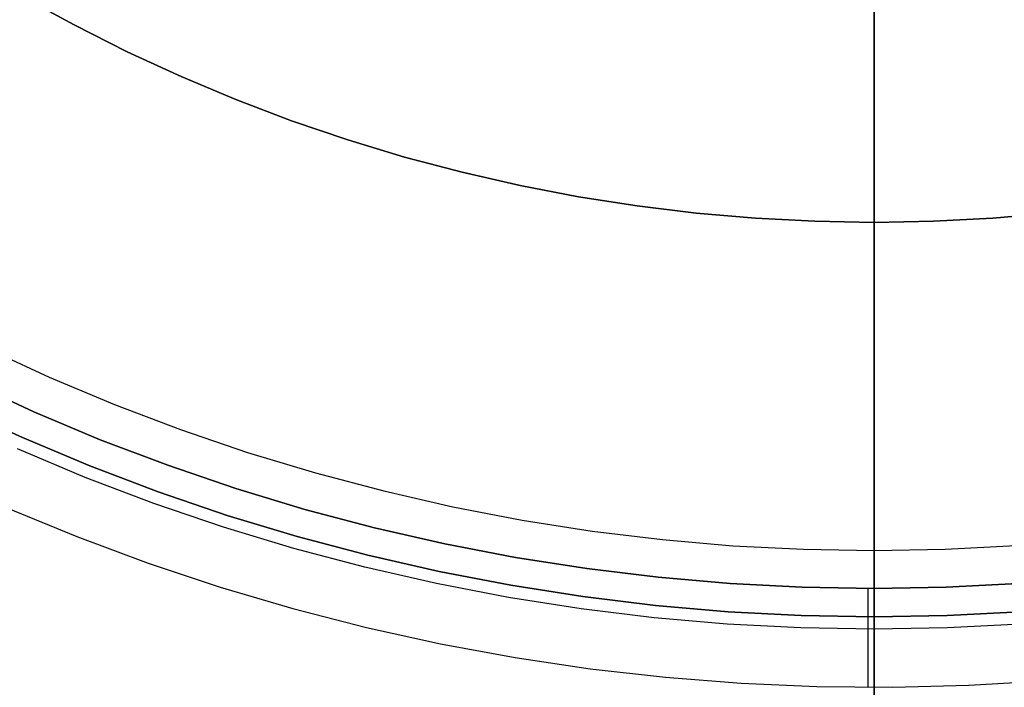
# Model space of a CAD drawing. Header units: millimetres. Extents: x -267 to 897, y -4167 to -3150.
# Tile 67 of 177: x 308.04 to 314.52, y -3531.3 to -3526.91. Entities that reach past the tile are written whole.
import ezdxf

# ---------------------------------------------------------------- set-up
doc = ezdxf.new("R2010")
doc.units = ezdxf.units.MM
doc.layers.add('1', color=7, linetype='Continuous')
doc.layers.add('BLANCO METALICO', color=7, linetype='Continuous', true_color=0xededed)

msp = doc.modelspace()

# ---------------------------------------------------------------- linework, layer by layer
at = {"layer": '1', "color": 250, "true_color": 0x111111}
for p, q in [((313.6641, -3442.9028, 31.0021), (313.6641, -3590.9022, 31.0021)), ((313.6641, -3590.9022, 31.0021), (313.6641, -3442.9028, 31.0021)), ((313.6641, -3449.9395, 48.5021), (313.6641, -3583.8655, 48.5021)), ((313.6641, -3583.8655, 48.5021), (313.6641, -3449.9395, 48.5021)), ((313.6641, -3524.3022, 127.4778), (313.6641, -3536.9047, 127.4778)), ((313.6641, -3536.9047, 127.4778), (313.6641, -3524.3022, 127.4778)), ((313.6641, -3524.3022, 125.1278), (313.6641, -3530.9198, 125.1278)), ((313.6641, -3530.9198, 125.1278), (313.6641, -3524.3022, 125.1278)), ((313.6641, -3526.3714, 271.5104), (313.6641, -3528.2425, 271.5104)), ((313.6641, -3528.2425, 271.5104), (313.6641, -3526.3714, 271.5104)), ((308.3941, -3526.9436, 271.5104), (308.0507, -3526.7557, 271.5104)), ((308.0507, -3526.7557, 165.4778), (308.3941, -3526.9436, 165.4778)), ((308.3941, -3526.9436, 271.5104), (308.0507, -3526.7557, 271.5104)), ((308.3941, -3526.9436, 218.4941), (308.0507, -3526.7557, 218.4941)), ((308.0507, -3526.7557, 165.4778), (308.3941, -3526.9436, 165.4778)), ((313.6641, -3526.9022, 59.3074), (313.6641, -3530.8383, 59.3074)), ((313.6641, -3530.8383, 59.3074), (313.6641, -3526.9022, 59.3074)), ((308.7438, -3527.1195, 271.5104), (308.3941, -3526.9436, 271.5104)), ((308.3941, -3526.9436, 165.4778), (308.7438, -3527.1195, 165.4778)), ((308.7438, -3527.1195, 271.5104), (308.3941, -3526.9436, 271.5104)), ((308.7438, -3527.1195, 218.4941), (308.3941, -3526.9436, 218.4941)), ((308.3941, -3526.9436, 165.4778), (308.7438, -3527.1195, 165.4778)), ((309.0994, -3527.2832, 271.5104), (308.7438, -3527.1195, 271.5104)), ((308.7438, -3527.1195, 165.4778), (309.0994, -3527.2832, 165.4778)), ((309.0994, -3527.2832, 271.5104), (308.7438, -3527.1195, 271.5104)), ((309.0994, -3527.2832, 218.4941), (308.7438, -3527.1195, 218.4941)), ((308.7438, -3527.1195, 165.4778), (309.0994, -3527.2832, 165.4778)), ((309.4604, -3527.4346, 271.5104), (309.0994, -3527.2832, 271.5104)), ((309.0994, -3527.2832, 165.4778), (309.4604, -3527.4346, 165.4778)), ((309.4604, -3527.4346, 271.5104), (309.0994, -3527.2832, 271.5104)), ((309.4604, -3527.4346, 218.4941), (309.0994, -3527.2832, 218.4941)), ((309.0994, -3527.2832, 165.4778), (309.4604, -3527.4346, 165.4778)), ((309.8265, -3527.5734, 271.5104), (309.4604, -3527.4346, 271.5104)), ((309.4604, -3527.4346, 165.4778), (309.8265, -3527.5734, 165.4778)), ((309.8265, -3527.5734, 271.5104), (309.4604, -3527.4346, 271.5104)), ((309.8265, -3527.5734, 218.4941), (309.4604, -3527.4346, 218.4941)), ((309.4604, -3527.4346, 165.4778), (309.8265, -3527.5734, 165.4778)), ((310.1971, -3527.6995, 271.5104), (309.8265, -3527.5734, 271.5104)), ((309.8265, -3527.5734, 165.4778), (310.1971, -3527.6995, 165.4778)), ((310.1971, -3527.6995, 271.5104), (309.8265, -3527.5734, 271.5104)), ((310.1971, -3527.6995, 218.4941), (309.8265, -3527.5734, 218.4941)), ((309.8265, -3527.5734, 165.4778), (310.1971, -3527.6995, 165.4778)), ((310.5718, -3527.8127, 271.5104), (310.1971, -3527.6995, 271.5104)), ((310.1971, -3527.6995, 165.4778), (310.5718, -3527.8127, 165.4778)), ((310.5718, -3527.8127, 271.5104), (310.1971, -3527.6995, 271.5104)), ((310.5718, -3527.8127, 218.4941), (310.1971, -3527.6995, 218.4941)), ((310.1971, -3527.6995, 165.4778), (310.5718, -3527.8127, 165.4778)), ((310.9502, -3527.913, 271.5104), (310.5718, -3527.8127, 271.5104)), ((310.5718, -3527.8127, 165.4778), (310.9502, -3527.913, 165.4778)), ((310.9502, -3527.913, 271.5104), (310.5718, -3527.8127, 271.5104)), ((310.9502, -3527.913, 218.4941), (310.5718, -3527.8127, 218.4941)), ((310.5718, -3527.8127, 165.4778), (310.9502, -3527.913, 165.4778)), ((311.3319, -3528.0001, 271.5104), (310.9502, -3527.913, 271.5104)), ((310.9502, -3527.913, 165.4778), (311.3319, -3528.0001, 165.4778)), ((311.3319, -3528.0001, 271.5104), (310.9502, -3527.913, 271.5104)), ((311.3319, -3528.0001, 218.4941), (310.9502, -3527.913, 218.4941)), ((310.9502, -3527.913, 165.4778), (311.3319, -3528.0001, 165.4778)), ((311.7163, -3528.074, 271.5104), (311.3319, -3528.0001, 271.5104)), ((311.3319, -3528.0001, 165.4778), (311.7163, -3528.074, 165.4778)), ((311.7163, -3528.074, 271.5104), (311.3319, -3528.0001, 271.5104)), ((311.7163, -3528.074, 218.4941), (311.3319, -3528.0001, 218.4941)), ((311.3319, -3528.0001, 165.4778), (311.7163, -3528.074, 165.4778)), ((312.1031, -3528.1345, 271.5104), (311.7163, -3528.074, 271.5104)), ((311.7163, -3528.074, 165.4778), (312.1031, -3528.1345, 165.4778)), ((312.1031, -3528.1345, 271.5104), (311.7163, -3528.074, 271.5104)), ((312.1031, -3528.1345, 218.4941), (311.7163, -3528.074, 218.4941)), ((311.7163, -3528.074, 165.4778), (312.1031, -3528.1345, 165.4778)), ((312.4917, -3528.1817, 271.5104), (312.1031, -3528.1345, 271.5104)), ((312.1031, -3528.1345, 165.4778), (312.4917, -3528.1817, 165.4778)), ((312.4917, -3528.1817, 271.5104), (312.1031, -3528.1345, 271.5104)), ((312.4917, -3528.1817, 218.4941), (312.1031, -3528.1345, 218.4941)), ((312.1031, -3528.1345, 165.4778), (312.4917, -3528.1817, 165.4778)), ((312.8817, -3528.2155, 271.5104), (312.4917, -3528.1817, 271.5104)), ((312.4917, -3528.1817, 165.4778), (312.8817, -3528.2155, 165.4778)), ((312.8817, -3528.2155, 271.5104), (312.4917, -3528.1817, 271.5104)), ((312.8817, -3528.2155, 218.4941), (312.4917, -3528.1817, 218.4941)), ((312.4917, -3528.1817, 165.4778), (312.8817, -3528.2155, 165.4778)), ((313.2727, -3528.2357, 271.5104), (312.8817, -3528.2155, 271.5104)), ((312.8817, -3528.2155, 165.4778), (313.2727, -3528.2357, 165.4778)), ((313.2727, -3528.2357, 271.5104), (312.8817, -3528.2155, 271.5104)), ((313.2727, -3528.2357, 218.4941), (312.8817, -3528.2155, 218.4941)), ((312.8817, -3528.2155, 165.4778), (313.2727, -3528.2357, 165.4778)), ((314.4464, -3528.2155, 271.5104), (314.0555, -3528.2357, 271.5104)), ((314.0555, -3528.2357, 165.4778), (314.4464, -3528.2155, 165.4778)), ((314.4464, -3528.2155, 271.5104), (314.0555, -3528.2357, 271.5104)), ((314.4464, -3528.2155, 218.4941), (314.0555, -3528.2357, 218.4941)), ((314.0555, -3528.2357, 165.4778), (314.4464, -3528.2155, 165.4778)), ((314.8364, -3528.1817, 271.5104), (314.4464, -3528.2155, 271.5104)), ((314.4464, -3528.2155, 165.4778), (314.8364, -3528.1817, 165.4778)), ((314.8364, -3528.1817, 271.5104), (314.4464, -3528.2155, 271.5104)), ((314.8364, -3528.1817, 218.4941), (314.4464, -3528.2155, 218.4941)), ((314.4464, -3528.2155, 165.4778), (314.8364, -3528.1817, 165.4778)), ((313.6641, -3528.2425, 271.5104), (313.2727, -3528.2357, 271.5104)), ((313.2727, -3528.2357, 165.4778), (313.6641, -3528.2425, 165.4778)), ((313.6641, -3528.2425, 271.5104), (313.2727, -3528.2357, 271.5104)), ((313.6641, -3528.2425, 218.4941), (313.2727, -3528.2357, 218.4941)), ((313.2727, -3528.2357, 165.4778), (313.6641, -3528.2425, 165.4778)), ((314.0555, -3528.2357, 271.5104), (313.6641, -3528.2425, 271.5104)), ((313.6641, -3528.2425, 165.4778), (314.0555, -3528.2357, 165.4778)), ((314.0555, -3528.2357, 271.5104), (313.6641, -3528.2425, 271.5104)), ((314.0555, -3528.2357, 218.4941), (313.6641, -3528.2425, 218.4941)), ((313.6641, -3528.2425, 165.4778), (314.0555, -3528.2357, 165.4778)), ((313.6641, -3528.2425, 165.4778), (313.6641, -3528.2425, 271.5104)), ((313.6641, -3528.2425, 271.5104), (313.6641, -3528.2425, 165.4778)), ((313.6641, -3528.2425, 165.4778), (313.6641, -3535.83, 165.4778)), ((313.6641, -3535.83, 165.4778), (313.6641, -3528.2425, 165.4778)), ((307.6176, -3529.4582, 59.3074), (308.0546, -3529.6594, 59.3074)), ((308.0546, -3529.6594, 59.3074), (307.6176, -3529.4582, 59.3074)), ((308.0546, -3529.6594, 59.3074), (308.4982, -3529.8454, 59.3074)), ((308.4982, -3529.8454, 59.3074), (308.0546, -3529.6594, 59.3074)), ((308.468, -3529.9212, 125.1278), (308.0217, -3529.7341, 125.1278)), ((308.468, -3529.9212, 125.1278), (308.0217, -3529.7341, 125.1278)), ((308.4982, -3529.8454, 59.3074), (308.948, -3530.016, 59.3074)), ((308.948, -3530.016, 59.3074), (308.4982, -3529.8454, 59.3074)), ((308.9204, -3530.0928, 125.1278), (308.468, -3529.9212, 125.1278)), ((308.9204, -3530.0928, 125.1278), (308.468, -3529.9212, 125.1278)), ((308.948, -3530.016, 59.3074), (309.4035, -3530.171, 59.3074)), ((309.4035, -3530.171, 59.3074), (308.948, -3530.016, 59.3074)), ((309.3785, -3530.2487, 125.1278), (308.9204, -3530.0928, 125.1278)), ((309.3785, -3530.2487, 125.1278), (308.9204, -3530.0928, 125.1278)), ((309.4035, -3530.171, 59.3074), (309.864, -3530.3101, 59.3074)), ((309.864, -3530.3101, 59.3074), (309.4035, -3530.171, 59.3074)), ((309.8417, -3530.3886, 125.1278), (309.3785, -3530.2487, 125.1278)), ((309.8417, -3530.3886, 125.1278), (309.3785, -3530.2487, 125.1278)), ((309.864, -3530.3101, 59.3074), (310.329, -3530.4333, 59.3074)), ((310.329, -3530.4333, 59.3074), (309.864, -3530.3101, 59.3074)), ((310.3095, -3530.5125, 125.1278), (309.8417, -3530.3886, 125.1278)), ((310.3095, -3530.5125, 125.1278), (309.8417, -3530.3886, 125.1278)), ((310.329, -3530.4333, 59.3074), (310.7981, -3530.5404, 59.3074)), ((310.7981, -3530.5404, 59.3074), (310.329, -3530.4333, 59.3074)), ((310.7813, -3530.6202, 125.1278), (310.3095, -3530.5125, 125.1278)), ((310.7813, -3530.6202, 125.1278), (310.3095, -3530.5125, 125.1278)), ((310.7981, -3530.5404, 59.3074), (311.2705, -3530.6312, 59.3074)), ((311.2705, -3530.6312, 59.3074), (310.7981, -3530.5404, 59.3074)), ((311.2565, -3530.7115, 125.1278), (310.7813, -3530.6202, 125.1278)), ((311.2565, -3530.7115, 125.1278), (310.7813, -3530.6202, 125.1278)), ((311.2705, -3530.6312, 59.3074), (311.7458, -3530.7056, 59.3074)), ((311.7458, -3530.7056, 59.3074), (311.2705, -3530.6312, 59.3074)), ((311.7345, -3530.7864, 125.1278), (311.2565, -3530.7115, 125.1278)), ((311.7345, -3530.7864, 125.1278), (311.2565, -3530.7115, 125.1278)), ((311.7458, -3530.7056, 59.3074), (312.2233, -3530.7636, 59.3074)), ((312.2233, -3530.7636, 59.3074), (311.7458, -3530.7056, 59.3074)), ((312.2149, -3530.8447, 125.1278), (311.7345, -3530.7864, 125.1278)), ((312.2149, -3530.8447, 125.1278), (311.7345, -3530.7864, 125.1278)), ((312.2233, -3530.7636, 59.3074), (312.7026, -3530.8051, 59.3074)), ((312.7026, -3530.8051, 59.3074), (312.2233, -3530.7636, 59.3074)), ((312.7026, -3530.8051, 59.3074), (313.1831, -3530.83, 59.3074)), ((313.1831, -3530.83, 59.3074), (312.7026, -3530.8051, 59.3074)), ((314.1451, -3530.83, 59.3074), (314.6255, -3530.8051, 59.3074)), ((314.6255, -3530.8051, 59.3074), (314.1451, -3530.83, 59.3074)), ((312.697, -3530.8864, 125.1278), (312.2149, -3530.8447, 125.1278)), ((312.697, -3530.8864, 125.1278), (312.2149, -3530.8447, 125.1278)), ((313.1803, -3530.9115, 125.1278), (312.697, -3530.8864, 125.1278)), ((313.1803, -3530.9115, 125.1278), (312.697, -3530.8864, 125.1278)), ((313.1831, -3530.83, 59.3074), (313.6641, -3530.8383, 59.3074)), ((313.6641, -3530.8383, 59.3074), (313.1831, -3530.83, 59.3074)), ((313.6641, -3530.8383, 59.3074), (314.1451, -3530.83, 59.3074)), ((314.1451, -3530.83, 59.3074), (313.6641, -3530.8383, 59.3074)), ((313.6641, -3530.8383, 59.3074), (313.6641, -3533.6417, 59.9852)), ((313.6641, -3533.6417, 59.9852), (313.6641, -3530.8383, 59.3074)), ((314.6311, -3530.8864, 125.1278), (314.1479, -3530.9115, 125.1278)), ((314.6311, -3530.8864, 125.1278), (314.1479, -3530.9115, 125.1278)), ((313.6641, -3530.9198, 125.1278), (313.1803, -3530.9115, 125.1278)), ((313.6641, -3530.9198, 125.1278), (313.1803, -3530.9115, 125.1278)), ((314.1479, -3530.9115, 125.1278), (313.6641, -3530.9198, 125.1278)), ((314.1479, -3530.9115, 125.1278), (313.6641, -3530.9198, 125.1278)), ((313.6641, -3533.6085, 124.4947), (313.6641, -3530.9198, 125.1278)), ((313.6641, -3530.9198, 125.1278), (313.6641, -3533.6085, 124.4947))]:
    msp.add_line(p, q, dxfattribs=at)
at = {"layer": '1', "color": 7, "true_color": 0xffffff}
for p, q in [((313.6641, -3445.7089, 31.0021), (313.6641, -3588.0961, 31.0021)), ((313.6641, -3588.0961, 31.0021), (313.6641, -3445.7089, 31.0021)), ((313.6641, -3494.4025), (313.6641, -3539.4025)), ((313.6641, -3539.4025), (313.6641, -3494.4025))]:
    msp.add_line(p, q, dxfattribs=at)
at = {"layer": 'BLANCO METALICO', "color": 3, "true_color": 0x00ff00}
for p, q in [((307.8075, -3529.0662, 238.114), (308.2309, -3529.261, 238.114)), ((308.2309, -3529.261, 238.114), (308.6607, -3529.4412, 238.114)), ((308.6607, -3529.4412, 238.114), (309.0964, -3529.6064, 238.114)), ((309.0964, -3529.6064, 238.114), (309.5376, -3529.7565, 238.114)), ((309.5376, -3529.7565, 238.114), (309.9838, -3529.8913, 238.114)), ((309.9838, -3529.8913, 238.114), (310.4343, -3530.0105, 238.114)), ((310.4343, -3530.0105, 238.114), (310.8886, -3530.1142, 238.114)), ((310.8886, -3530.1142, 238.114), (311.3463, -3530.2021, 238.114)), ((311.3463, -3530.2021, 238.114), (311.8067, -3530.2742, 238.114)), ((311.8067, -3530.2742, 238.114), (312.2694, -3530.3303, 238.114)), ((312.2694, -3530.3303, 238.114), (312.7337, -3530.3704, 238.114)), ((312.7337, -3530.3704, 238.114), (313.1991, -3530.3945, 238.114)), ((314.131, -3530.3944, 238.114), (314.5965, -3530.3703, 238.114)), ((313.1991, -3530.3945, 238.114), (313.6651, -3530.4025, 238.114)), ((313.6638, -3542.4025, 238.114), (313.6638, -3530.4025, 238.114)), ((313.6651, -3530.4025, 238.114), (314.131, -3530.3944, 238.114))]:
    msp.add_line(p, q, dxfattribs=at)
at = {"layer": 'BLANCO METALICO'}
for p, q in [((307.6982, -3529.2908, 246.5104), (308.1293, -3529.4894, 246.5104)), ((308.1293, -3529.4894, 271.5104), (307.6982, -3529.2908, 271.5104)), ((307.6982, -3529.2908, 259.0104), (308.1293, -3529.4894, 259.0104)), ((308.1293, -3529.4894, 246.5104), (308.5671, -3529.6729, 246.5104)), ((308.5671, -3529.6729, 271.5104), (308.1293, -3529.4894, 271.5104)), ((308.1293, -3529.4894, 259.0104), (308.5671, -3529.6729, 259.0104)), ((308.5671, -3529.6729, 246.5104), (309.0109, -3529.8412, 246.5104)), ((309.0109, -3529.8412, 271.5104), (308.5671, -3529.6729, 271.5104)), ((308.5671, -3529.6729, 259.0104), (309.0109, -3529.8412, 259.0104)), ((309.0109, -3529.8412, 246.5104), (309.4603, -3529.9941, 246.5104)), ((309.4603, -3529.9941, 271.5104), (309.0109, -3529.8412, 271.5104)), ((309.0109, -3529.8412, 259.0104), (309.4603, -3529.9941, 259.0104)), ((309.4603, -3529.9941, 246.5104), (309.9146, -3530.1314, 246.5104)), ((309.9146, -3530.1314, 271.5104), (309.4603, -3529.9941, 271.5104)), ((309.4603, -3529.9941, 259.0104), (309.9146, -3530.1314, 259.0104)), ((307.9509, -3530.1207, 246.5104), (308.4131, -3530.311, 246.5104)), ((309.9146, -3530.1314, 246.5104), (310.3735, -3530.253, 246.5104)), ((310.3735, -3530.253, 271.5104), (309.9146, -3530.1314, 271.5104)), ((309.9146, -3530.1314, 259.0104), (310.3735, -3530.253, 259.0104)), ((310.3735, -3530.253, 246.5104), (310.8363, -3530.3586, 246.5104)), ((310.8363, -3530.3586, 271.5104), (310.3735, -3530.253, 271.5104)), ((310.3735, -3530.253, 259.0104), (310.8363, -3530.3586, 259.0104)), ((308.4131, -3530.311, 246.5104), (308.8816, -3530.4852, 246.5104)), ((310.8363, -3530.3586, 246.5104), (311.3024, -3530.4482, 246.5104)), ((311.3024, -3530.4482, 271.5104), (310.8363, -3530.3586, 271.5104)), ((310.8363, -3530.3586, 259.0104), (311.3024, -3530.4482, 259.0104)), ((308.8816, -3530.4852, 246.5104), (309.3559, -3530.6429, 246.5104)), ((311.3024, -3530.4482, 246.5104), (311.7713, -3530.5216, 246.5104)), ((311.7713, -3530.5216, 271.5104), (311.3024, -3530.4482, 271.5104)), ((311.3024, -3530.4482, 259.0104), (311.7713, -3530.5216, 259.0104)), ((311.7713, -3530.5216, 246.5104), (312.2425, -3530.5788, 246.5104)), ((312.2425, -3530.5788, 271.5104), (311.7713, -3530.5216, 271.5104)), ((311.7713, -3530.5216, 259.0104), (312.2425, -3530.5788, 259.0104)), ((312.2425, -3530.5788, 246.5104), (312.7154, -3530.6198, 246.5104)), ((312.7154, -3530.6198, 271.5104), (312.2425, -3530.5788, 271.5104)), ((312.2425, -3530.5788, 259.0104), (312.7154, -3530.6198, 259.0104)), ((312.7154, -3530.6198, 246.5104), (313.1895, -3530.6443, 246.5104)), ((313.1895, -3530.6443, 271.5104), (312.7154, -3530.6198, 271.5104)), ((312.7154, -3530.6198, 259.0104), (313.1895, -3530.6443, 259.0104)), ((314.6127, -3530.6198, 271.5104), (314.1387, -3530.6443, 271.5104)), ((314.1387, -3530.6443, 259.0104), (314.6127, -3530.6198, 259.0104)), ((314.6202, -3530.6192, 246.5104), (314.1424, -3530.6442, 246.5104)), ((309.3559, -3530.6429, 246.5104), (309.8353, -3530.7842, 246.5104)), ((313.1895, -3530.6443, 246.5104), (313.6641, -3530.6525, 246.5104)), ((313.6641, -3530.6525, 271.5104), (313.1895, -3530.6443, 271.5104)), ((313.1895, -3530.6443, 259.0104), (313.6641, -3530.6525, 259.0104)), ((313.6249, -3531.3025, 246.5104), (313.6249, -3530.6525, 246.5104)), ((314.1424, -3530.6442, 246.5104), (313.6641, -3530.6525, 246.5104)), ((314.1387, -3530.6443, 271.5104), (313.6641, -3530.6525, 271.5104)), ((313.6641, -3530.6525, 259.0104), (314.1387, -3530.6443, 259.0104)), ((313.6641, -3530.6525, 246.5104), (313.6641, -3530.6525, 271.5104)), ((313.6641, -3532.6525, 271.5104), (313.6641, -3530.6525, 271.5104)), ((309.8353, -3530.7842, 246.5104), (310.3194, -3530.9087, 246.5104)), ((310.3194, -3530.9087, 246.5104), (310.8075, -3531.0163, 246.5104)), ((310.8075, -3531.0163, 246.5104), (311.299, -3531.107, 246.5104)), ((311.299, -3531.107, 246.5104), (311.7934, -3531.1805, 246.5104)), ((311.7934, -3531.1805, 246.5104), (312.29, -3531.2368, 246.5104)), ((312.29, -3531.2368, 246.5104), (312.7883, -3531.2759, 246.5104)), ((312.7883, -3531.2759, 246.5104), (313.2876, -3531.2976, 246.5104)), ((314.2871, -3531.289, 246.5104), (314.786, -3531.2587, 246.5104)), ((313.2876, -3531.2976, 246.5104), (313.7874, -3531.302, 246.5104)), ((313.7874, -3531.302, 246.5104), (314.2871, -3531.289, 246.5104))]:
    msp.add_line(p, q, dxfattribs=at)

doc.saveas('drawing.dxf')
